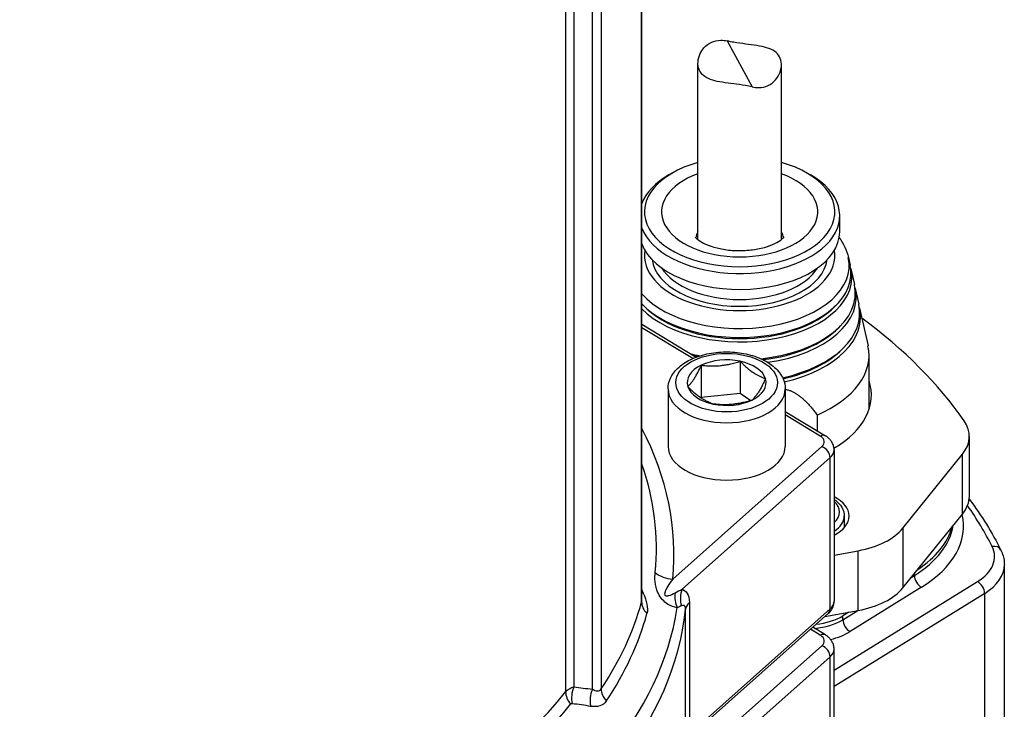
# Model space of a CAD drawing. Header units: millimetres. Extents: x -3789 to 8091, y -6405 to 1995.
# Tile 13 of 48: x -1093 to -992, y -4584 to -4513. Entities that reach past the tile are written whole.
import ezdxf

# ---------------------------------------------------------------- set-up
doc = ezdxf.new("R2010")
doc.units = ezdxf.units.MM
doc.header["$LTSCALE"] = 20
doc.layers.add('01-LINIE-025', color=1, linetype='CONTINUOUS')
doc.layers.add('02-LINIE-035', color=2, linetype='CONTINUOUS')

# ---------------------------------------------------------------- blocks, each defined once
blk = doc.blocks.new('A$Ccf1ddd91')
at = {"layer": '02-LINIE-035'}
for p, q in [((1902.53, 479.49), (1902.53, 715.37)), ((1902.59, 480.02), (1902.59, 715.82)), ((1892.47, 461.58), (1892.47, 696.23)), ((1894.26, 697.55), (1894.26, 461.67)), ((1888.65, 692.72), (1888.65, 462.09)), ((1886.98, 461.05), (1886.98, 691.57)), ((1920.07, 594.49), (1925.18, 585.06)), ((1914.07, 553.77), (1914.07, 589.92)), ((1931.17, 553.77), (1931.17, 589.63)), ((1908.83, 567.42), (1908.13, 567.02)), ((1936.41, 567.42), (1937.12, 567.02)), ((1943.12, 555.38), (1943.12, 558.65)), ((1944.89, 550.12), (1945.23, 548.55)), ((1945.41, 547.76), (1946.13, 544.53)), ((1946.3, 543.74), (1947.02, 540.52)), ((1903.12, 540.05), (1902.77, 540.41)), ((1942.13, 540.05), (1942.48, 540.41)), ((1947.19, 539.73), (1948.91, 532.02)), ((1902.59, 536.42), (1913.7, 529.66)), ((1913, 529.38), (1902.59, 535.71)), ((1942.91, 535.71), (1943.26, 536.07)), ((1943.69, 531.37), (1944.04, 531.73)), ((1922.72, 528.83), (1922.72, 522.3)), ((1949.12, 518.92), (1949.12, 530.07)), ((1914.76, 528.02), (1914.76, 521.49)), ((1907.95, 523.14), (1907.95, 511.38)), ((1931.95, 523.14), (1931.95, 511.38)), ((1914.66, 521.33), (1914.76, 521.49)), ((1914.76, 521.49), (1922.72, 522.3)), ((1922.72, 522.3), (1924.9, 520.79)), ((1931.95, 518.56), (1940.18, 513.55)), ((1939.14, 513.47), (1931.95, 517.85)), ((1938.47, 517.81), (1938.47, 514.59)), ((1969.67, 501.17), (1969.67, 513.42)), ((1908.92, 484.17), (1939.48, 511.34)), ((1941.97, 510.65), (1941.97, 479.62)), ((1941.16, 509.08), (1910.83, 482.11)), ((1941.16, 478.05), (1941.16, 509.08)), ((1956.03, 494.6), (1968.27, 509.76)), ((1968.27, 497.51), (1968.27, 509.76)), ((1944.05, 497.11), (1944.05, 494.73)), ((1956.03, 482.35), (1968.27, 497.51)), ((1956.03, 494.6), (1956.03, 482.35)), ((1941.97, 489.1), (1946.91, 489.99)), ((1946.91, 477.75), (1946.91, 489.99)), ((1976.84, 385.76), (1976.84, 487.15)), ((1957.77, 484.51), (1958.42, 484.91)), ((1958.42, 484.91), (1958.42, 485.31)), ((1941.97, 465.47), (1971.34, 483.66)), ((1959.88, 482.49), (1945.23, 473.42)), ((1972.81, 481.24), (1941.97, 462.15)), ((1972.81, 378.97), (1972.81, 481.24)), ((1912.33, 479.36), (1912.33, 452.42)), ((1912.33, 452.42), (1941.16, 478.05)), ((1911.54, 451.03), (1911.54, 477.96)), ((1912.33, 451.86), (1940.81, 477.18)), ((1940.05, 476.51), (1946.91, 477.75)), ((1943.77, 475.84), (1946.82, 477.73)), ((1944.96, 477.39), (1943.77, 476.66)), ((1943.77, 475.84), (1943.77, 476.66)), ((1940.18, 472.72), (1937.58, 474.31)), ((1939.14, 472.65), (1937.11, 473.89)), ((1913.83, 447.7), (1939.48, 470.51)), ((1941.16, 468.25), (1912.33, 442.62)), ((1941.16, 434.77), (1941.16, 468.25)), ((1941.97, 436.35), (1941.97, 469.82))]:
    blk.add_line(p, q, dxfattribs=at)
for centre, major_axis, ratio, start_param, end_param in [((1922.62, 559.46), (-19.5, 0), 0.57735, 5.166275, 10.541688), ((1922.62, 558.65), (-20.5, 0), 0.57735, 5.497787, 6.069091), ((1922.62, 558.65), (20.5, 0), 0.57735, 3.355687, 7.068583), ((1922.62, 559.46), (-16, 0), 0.57735, 5.276157, 10.431806), ((1922.62, 555.38), (-20.5, 0), 0.57735, 0.214094, 3.141593), ((1922.62, 553.75), (-9, 0), 0.57735, 5.965625, 6.206117), ((1922.62, 553.75), (9, 0), 0.57735, 0.077068, 0.31756), ((1922.62, 550.48), (-19.49, 0), 0.57735, 6.187267, 9.520696), ((1922.62, 548.47), (22.44, 0), 0.57735, 3.609492, 6.410811), ((1922.62, 550.48), (18, 0), 0.57735, 3.221062, 6.203716), ((1922.62, 546.87), (22.8, 0), 0.57735, 3.639111, 6.410811), ((1922.62, 546.07), (22.97, 0), 0.57735, 3.65313, 6.440921), ((1922.62, 551.3), (-17, 0), 0.57735, 0.344744, 2.796849), ((1922.62, 542.79), (23.7, 0), 0.57735, 4.89725, 6.410811), ((1922.62, 541.99), (23.87, 0), 0.57735, 4.955637, 6.439783), ((1922.62, 546.4), (22.39, 0), 0.57735, 3.655265, 5.769513), ((1922.62, 538.71), (24.6, 0), 0.57735, 5.077756, 6.410811), ((1922.62, 537.91), (24.77, 0), 0.57735, 5.089131, 6.438728), ((1829.38, 484.4), (150, 0), 0.57735, 0.381475, 0.662396), ((1922.62, 542.32), (23.29, 0), 0.57735, 4.918269, 5.769513), ((1922.62, 538.23), (24.19, 0), 0.57735, 5.088287, 5.769513), ((1922.62, 530.07), (26.5, 0), 0.57735, 5.353548, 6.410811), ((1922.62, 542.79), (-23.7, 0), 0.57735, 1.124975, 1.22097), ((1922.62, 542.32), (23.29, 0), 0.57735, 4.28856, 4.337377), ((1919.95, 524.44), (-8.08, 0), 0.57735, 4.363317, 5.410514), ((1919.95, 524.44), (8.08, 0), 0.57735, 0.174526, 1.221724), ((1919.95, 524.44), (-8.08, 0), 0.57735, 5.410514, 6.457712), ((1919.95, 524.44), (8.08, 0), 0.57735, 5.410514, 6.457712), ((1922.62, 521.9), (27, 0), 0.57735, 5.509833, 6.475934), ((1919.95, 523.14), (12, 0), 0.57735, 3.141593, 6.283185), ((1919.95, 524.44), (-8.08, 0), 0.57735, 0.174526, 1.221724), ((1919.95, 524.44), (8.08, 0), 0.57735, 4.363317, 5.410514), ((1954.67, 513.42), (15, 0), 0.57735, 5.846853, 6.664661), ((1754.33, 489.24), (154.84, 0), 0.57735, 6.226389, 6.575815), ((1939.14, 511.84), (1.04, 1.71), 0.592266, 0, 0.798835), ((1936.97, 512.28), (3, 0), 0.57735, 5.707227, 7.042404), ((1919.95, 511.38), (12, 0), 0.57735, 3.141593, 6.283185), ((1939.48, 509.7), (-1.33, 1.49), 0.684772, 3.797919, 5.368716), ((1936.97, 510.65), (5, 0), 0.57735, 5.707227, 6.283185), ((1754.33, 490.5), (151.23, 0), 0.57735, 6.226389, 6.481784), ((1936.05, 497.11), (9, 0), 0.57735, 5.429067, 7.137304), ((1954.67, 501.17), (15, 0), 0.57735, 5.846853, 6.283185), ((1936.05, 497.92), (7, 0), 0.57735, 5.71814, 6.84823), ((1832.11, 467.2), (148, 0), 0.57735, 0.280554, 0.384598), ((1936.05, 497.11), (8, 0), 0.57735, 5.543965, 6.283185), ((1936.48, 495.09), (32, 0), 0.57735, 5.532694, 6.410956), ((1942.43, 498.26), (15, 0), 0.57735, 5.015477, 5.846853), ((1936.48, 496.72), (30, 0), 0.57735, 5.532694, 6.191332), ((1936.48, 497.54), (30, 0), 0.57735, 5.567282, 6.126424), ((1961.84, 488.78), (13, 0), 0.57735, 5.532694, 6.563739), ((1974.33, 489.23), (1.79, 0.89), 0.784573, 0, 1.197571), ((1961.84, 487.15), (15, 0), 0.57735, 5.532694, 6.283185), ((1908.92, 488.25), (4.98, -0.49), 0.81518, 3.985825, 4.792497), ((1959.88, 484.12), (1.05, -1.7), 0.597148, 3.908918, 5.479714), ((1915.02, 480.54), (-1.66, -4.72), 0.895647, 4.694626, 5.402697), ((1942.43, 486.01), (-15, 0), 0.57735, 1.873885, 2.70526), ((1971.34, 482.03), (1.05, -1.7), 0.597148, 0.767325, 2.338121), ((1905.75, 483.36), (-3.67, -1.59), 0.368187, 0.397617, 0.531633), ((1913.42, 480.95), (0.8, 4.93), 0.810222, 1.621923, 2.260859), ((1754.33, 486.35), (156.11, 0), 0.57735, 4.801651, 6.193923), ((1754.33, 492.86), (150, 0), 0.57735, 5.914686, 6.128086), ((1906.48, 479.13), (-3.86, 1.05), 0.806695, 0.215086, 0.979211), ((1916.53, 477.79), (-5, 0), 0.57735, 5.707227, 6.222018), ((1939.48, 478.68), (1.33, -1.49), 0.684772, 0, 0.656327), ((1936.97, 479.62), (5, 0), 0.57735, 5.707227, 6.283185), ((1754.33, 483.52), (157.5, 0), 0.57735, 4.773556, 6.222018), ((1754.33, 490.6), (151.11, 0), 0.57735, 5.914686, 6.128086), ((1936.45, 480.59), (-10, 0), 0.57735, 1.752681, 2.391101), ((1936.45, 479.78), (10, 0), 0.57735, 4.864646, 5.532694), ((1945.23, 475.05), (1.05, -1.7), 0.597148, 3.908918, 5.479714), ((1939.14, 471.02), (1.04, 1.71), 0.592266, 0, 0.798835), ((1936.97, 471.46), (3, 0), 0.57735, 5.707227, 7.042404), ((1936.45, 478.14), (-12, 0), 0.57735, 1.982546, 2.391101), ((1939.48, 468.88), (1.33, -1.49), 0.684772, 0.656327, 2.227123), ((1936.97, 469.82), (5, 0), 0.57735, 5.707227, 6.283185), ((1890.94, 460.2), (0.49, 3.97), 0.684056, 1.160315, 2.059658), ((1754.33, 448.58), (136, 0), 0.57735, 0.171559, 0.171564), ((1754.33, 496.27), (146, 0), 0.57735, 4.096262, 5.852115), ((1890.61, 460.09), (-3.13, 2.49), 0.741803, 0.533716, 1.297841), ((1754.33, 474.55), (135, 0), 0.57735, 6.114794, 6.114821), ((1754.33, 446.65), (136.28, 0), 0.57735, 0.1945, 0.194514), ((1894.76, 459.68), (0.58, 3.96), 0.689227, 1.176091, 2.087959), ((1897.99, 460.84), (-3.32, 2.22), 0.761684, 0.471157, 1.235282), ((1754.33, 494.01), (-147.11, 0), 0.57735, 1.366001, 2.710522)]:
    blk.add_ellipse(centre, major_axis=major_axis, ratio=ratio, start_param=start_param, end_param=end_param, dxfattribs=at)
blk.add_ellipse((1919.95, 524.44), major_axis=(10.4, 0), ratio=0.57735, dxfattribs=at)
for points, knots in [([(1925.18, 585.06), (1924.74, 585.17), (1924.28, 585.26), (1923, 585.48), (1922.17, 585.59), (1920.65, 585.79), (1919.85, 585.89), (1918.36, 586.13), (1917.67, 586.27), (1916.52, 586.62), (1915.96, 586.86), (1915.05, 587.49), (1914.69, 587.88), (1914.23, 588.73), (1914.09, 589.25), (1914.06, 590.37), (1914.17, 590.96), (1914.56, 592.02), (1914.87, 592.57), (1915.71, 593.53), (1916.24, 593.93), (1917.37, 594.46), (1918.05, 594.63), (1919.19, 594.64), (1919.64, 594.59), (1920.07, 594.49)], [5.831266, 5.831266, 5.831266, 5.831266, 5.975417, 5.975417, 6.208434, 6.208434, 6.437234, 6.437234, 6.666034, 6.666034, 6.897254, 6.897254, 7.128474, 7.128474, 7.359694, 7.359694, 7.590913, 7.590913, 7.819713, 7.819713, 8.048513, 8.048513, 8.281531, 8.281531, 8.425681, 8.425681, 8.425681, 8.425681]), ([(1925.18, 585.06), (1925.61, 584.96), (1926.05, 584.91), (1927.2, 584.92), (1927.88, 585.09), (1929.01, 585.62), (1929.53, 586.02), (1930.37, 586.98), (1930.69, 587.53), (1931.08, 588.59), (1931.19, 589.18), (1931.16, 590.3), (1931.01, 590.82), (1930.55, 591.67), (1930.2, 592.06), (1929.29, 592.69), (1928.73, 592.93), (1927.57, 593.28), (1926.88, 593.42), (1925.4, 593.66), (1924.6, 593.76), (1923.08, 593.96), (1922.24, 594.07), (1920.97, 594.29), (1920.5, 594.38), (1920.07, 594.49)], [1.409341, 1.409341, 1.409341, 1.409341, 1.553492, 1.553492, 1.786509, 1.786509, 2.015309, 2.015309, 2.244109, 2.244109, 2.475329, 2.475329, 2.706549, 2.706549, 2.937769, 2.937769, 3.168988, 3.168988, 3.397789, 3.397789, 3.626589, 3.626589, 3.859606, 3.859606, 4.003757, 4.003757, 4.003757, 4.003757]), ([(1913.51, 554.33), (1913.51, 554.33), (1913.6, 554.17), (1914.09, 553.75), (1914.42, 553.5), (1915.31, 552.99), (1915.88, 552.73), (1917.25, 552.24), (1918.06, 552.01), (1919.85, 551.67), (1920.84, 551.56), (1922.87, 551.49), (1923.91, 551.53), (1925.9, 551.75), (1926.85, 551.93), (1928.51, 552.4), (1929.24, 552.67), (1930.39, 553.23), (1930.83, 553.5), (1931.43, 553.96), (1931.6, 554.15), (1931.72, 554.3), (1931.74, 554.33), (1931.74, 554.33)], [1.106115, 1.106115, 1.106115, 1.106115, 1.364767, 1.364767, 1.578477, 1.578477, 1.800413, 1.800413, 2.038673, 2.038673, 2.29073, 2.29073, 2.549415, 2.549415, 2.805826, 2.805826, 3.051034, 3.051034, 3.27901, 3.27901, 3.493324, 3.493324, 3.606274, 3.606274, 3.606274, 3.606274]), ([(1907.95, 523.14), (1907.95, 523.89), (1908.12, 524.64), (1908.78, 526.08), (1909.29, 526.77), (1910.64, 528.07), (1911.52, 528.66), (1913.54, 529.66), (1914.7, 530.05), (1917.14, 530.58), (1918.42, 530.72), (1920.98, 530.76), (1922.26, 530.65), (1924.71, 530.19), (1925.88, 529.83), (1928.01, 528.88), (1928.97, 528.29), (1930.53, 526.89), (1931.14, 526.1), (1931.8, 524.55), (1931.95, 523.84), (1931.95, 523.14)], [5.497787, 5.497787, 5.497787, 5.497787, 5.754871, 5.754871, 6.036622, 6.036622, 6.363584, 6.363584, 6.706472, 6.706472, 7.046649, 7.046649, 7.384782, 7.384782, 7.724501, 7.724501, 8.067403, 8.067403, 8.397896, 8.397896, 8.63938, 8.63938, 8.63938, 8.63938]), ([(1941.97, 510.65), (1941.97, 510.91), (1941.93, 511.17), (1941.8, 511.67), (1941.7, 511.91), (1941.47, 512.33), (1941.33, 512.53), (1941.04, 512.88), (1940.88, 513.03), (1940.54, 513.31), (1940.36, 513.44), (1940.18, 513.55)], [3.9269908, 3.9269908, 3.9269908, 3.9269908, 4.0788345, 4.0788345, 4.2306781, 4.2306781, 4.3825218, 4.3825218, 4.5343654, 4.5343654, 4.686209, 4.686209, 4.686209, 4.686209]), ([(1941.97, 500.54), (1942.19, 500.39), (1942.41, 500.22), (1943.11, 499.59), (1943.52, 499.06), (1943.95, 498.04), (1944.05, 497.57), (1944.05, 497.11)], [7.9379957, 7.9379957, 7.9379957, 7.9379957, 8.066645, 8.066645, 8.3968878, 8.3968878, 8.6393798, 8.6393798, 8.6393798, 8.6393798]), ([(1976.12, 490.12), (1976.21, 489.93), (1976.29, 489.75), (1976.45, 489.36), (1976.51, 489.17), (1976.63, 488.77), (1976.68, 488.57), (1976.76, 488.17), (1976.79, 487.97), (1976.83, 487.56), (1976.84, 487.35), (1976.84, 487.15)], [2.0756407, 2.0756407, 2.0756407, 2.0756407, 2.1317514, 2.1317514, 2.1878622, 2.1878622, 2.243973, 2.243973, 2.3000837, 2.3000837, 2.3561945, 2.3561945, 2.3561945, 2.3561945]), ([(1909.82, 478.31), (1909.22, 478.42), (1908.57, 478.61), (1907.86, 479.05), (1907.86, 479.05), (1907.85, 479.05), (1907.85, 479.06), (1907.5, 479.28), (1907.13, 479.57), (1906.8, 479.95), (1906.79, 479.95), (1906.78, 479.96), (1906.77, 479.97), (1906.44, 480.34), (1906.16, 480.78), (1905.96, 481.21), (1905.95, 481.23), (1905.95, 481.24), (1905.94, 481.25), (1905.53, 482.12), (1905.39, 482.91), (1905.32, 483.61), (1905.32, 483.61), (1905.32, 483.62), (1905.31, 483.63), (1905.24, 484.33), (1905.26, 484.96), (1905.32, 485.55)], [0, 0, 0, 0, 0.25, 0.25, 0.25, 0.251631, 0.251631, 0.251631, 0.375, 0.375, 0.375, 0.378188, 0.378188, 0.378188, 0.5, 0.5, 0.5, 0.503992, 0.503992, 0.503992, 0.75, 0.75, 0.75, 0.752462, 0.752462, 0.752462, 1, 1, 1, 1]), ([(1908.92, 484.17), (1908.56, 483.7), (1908.22, 483.23), (1907.9, 482.71), (1907.74, 482.46), (1907.59, 482.2), (1907.47, 481.92), (1907.45, 481.86), (1907.42, 481.8), (1907.39, 481.73), (1907.35, 481.61), (1907.31, 481.49), (1907.28, 481.36), (1907.28, 481.34), (1907.27, 481.32), (1907.27, 481.29), (1907.25, 481.18), (1907.23, 481.04), (1907.31, 480.91), (1907.34, 480.87), (1907.36, 480.84), (1907.39, 480.82), (1907.49, 480.75), (1907.61, 480.74), (1907.71, 480.74), (1907.79, 480.74), (1907.86, 480.75), (1907.93, 480.76), (1907.98, 480.77), (1908.03, 480.79), (1908.08, 480.8), (1908.55, 480.92), (1908.97, 481.13), (1909.38, 481.35)], [0, 0, 0, 0, 0.316536, 0.316536, 0.316536, 0.46579, 0.46579, 0.46579, 0.5, 0.5, 0.5, 0.5625, 0.5625, 0.5625, 0.572307, 0.572307, 0.572307, 0.625, 0.625, 0.625, 0.639016, 0.639016, 0.639016, 0.6875, 0.6875, 0.6875, 0.722706, 0.722706, 0.722706, 0.75, 0.75, 0.75, 1, 1, 1, 1]), ([(1910.83, 482.11), (1911.24, 481.96), (1911.61, 481.69), (1911.89, 481.25), (1912.16, 480.81), (1912.33, 480.17), (1912.33, 479.36)], [0, 0, 0, 0, 0.5, 0.5, 0.5, 1, 1, 1, 1]), ([(1911.54, 477.96), (1911.54, 478.11), (1911.52, 478.25), (1911.5, 478.35), (1911.5, 478.37), (1911.49, 478.38), (1911.49, 478.4), (1911.44, 478.57), (1911.37, 478.66), (1911.29, 478.72), (1911.26, 478.74), (1911.22, 478.76), (1911.19, 478.77), (1911.04, 478.81), (1910.87, 478.76), (1910.71, 478.68)], [0, 0, 0, 0, 0.151474, 0.151474, 0.151474, 0.174753, 0.174753, 0.174753, 0.440405, 0.440405, 0.440405, 0.553248, 0.553248, 0.553248, 1, 1, 1, 1]), ([(1940.81, 477.18), (1940.94, 477.29), (1941.06, 477.42), (1941.28, 477.68), (1941.39, 477.82), (1941.58, 478.13), (1941.67, 478.3), (1941.81, 478.65), (1941.87, 478.84), (1941.95, 479.22), (1941.97, 479.42), (1941.97, 479.62)], [3.3510322, 3.3510322, 3.3510322, 3.3510322, 3.4662239, 3.4662239, 3.5814156, 3.5814156, 3.6966074, 3.6966074, 3.8117991, 3.8117991, 3.9269908, 3.9269908, 3.9269908, 3.9269908]), ([(1941.97, 469.82), (1941.97, 470.09), (1941.93, 470.35), (1941.8, 470.85), (1941.7, 471.08), (1941.47, 471.51), (1941.33, 471.7), (1941.04, 472.05), (1940.88, 472.21), (1940.54, 472.49), (1940.36, 472.61), (1940.18, 472.72)], [3.9269908, 3.9269908, 3.9269908, 3.9269908, 4.0788345, 4.0788345, 4.2306781, 4.2306781, 4.3825218, 4.3825218, 4.5343654, 4.5343654, 4.686209, 4.686209, 4.686209, 4.686209]), ([(1886.98, 461.05), (1887.17, 461.3), (1887.43, 461.52), (1887.74, 461.7), (1888.01, 461.86), (1888.32, 461.99), (1888.65, 462.09)], [0, 0, 0, 0, 0.534735, 0.534735, 0.534735, 1, 1, 1, 1]), ([(1892.47, 461.58), (1892.8, 461.38), (1893.12, 461.25), (1893.44, 461.24), (1893.76, 461.23), (1894.06, 461.36), (1894.26, 461.67)], [0, 0, 0, 0, 0.5, 0.5, 0.5, 1, 1, 1, 1]), ([(1888.32, 458.63), (1888.25, 458.64), (1888.19, 458.64), (1888.14, 458.62), (1888.09, 458.61), (1888.04, 458.58), (1888.01, 458.55), (1888, 458.54), (1887.99, 458.53), (1887.99, 458.52)], [0, 0, 0, 0, 0.483109, 0.483109, 0.483109, 0.913251, 0.913251, 0.913251, 1, 1, 1, 1])]:
    blk.add_open_spline(points, degree=3, knots=knots, dxfattribs=at)
for points in [[(1943.01, 554.16), (1943.91, 552.94), (1944.56, 551.57), (1944.89, 550.12)], [(1969.64, 500.58), (1972.17, 497.18), (1974.34, 493.69), (1976.12, 490.12)], [(1909.38, 481.35), (1909.88, 481.62), (1910.37, 481.86), (1910.83, 482.11)], [(1902.59, 481.96), (1902.69, 481.74), (1902.79, 481.52), (1902.88, 481.3)], [(1902.88, 481.3), (1903.58, 479.73), (1903.92, 478.19), (1903.63, 477.13)], [(1902.53, 479.49), (1902.57, 479.63), (1902.59, 479.81), (1902.59, 480.01)], [(1902.59, 480.01), (1902.59, 480.01), (1902.59, 480.02), (1902.59, 480.02)], [(1910.71, 478.68), (1910.46, 478.57), (1910.16, 478.45), (1909.82, 478.31)], [(1888.65, 462.09), (1889.93, 461.93), (1891.2, 461.76), (1892.47, 461.58)], [(1892.1, 458.08), (1890.85, 458.28), (1889.58, 458.46), (1888.32, 458.63)], [(1895.3, 459.18), (1894.63, 458.18), (1893.43, 457.87), (1892.1, 458.08)]]:
    blk.add_open_spline(points, degree=3, dxfattribs=at)
for points, weights in [([(1914.76, 528.02), (1918.74, 527.54), (1922.72, 528.83)], [1.12371791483, 1.29755768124, 1.12371791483]), ([(1922.72, 528.83), (1925.31, 526.16), (1927.91, 525.26)], [1.12371791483, 1.29755768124, 1.12371791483]), ([(1911.99, 523.63), (1913.37, 524.94), (1914.76, 528.02)], [1.12371791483, 1.29755768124, 1.12371791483]), ([(1927.91, 525.26), (1926.53, 522.18), (1925.15, 520.87)], [1.12371791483, 1.29755768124, 1.12371791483]), ([(1917.19, 520.06), (1914.59, 520.96), (1911.99, 523.63)], [1.12371791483, 1.29755768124, 1.12371791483]), ([(1931.95, 523.09), (1935.12, 522.49), (1938.47, 517.81)], [1.12188569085, 1.11610981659, 1.09087378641]), ([(1925.15, 520.87), (1921.17, 519.58), (1917.19, 520.06)], [1.12371791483, 1.29755768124, 1.12371791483])]:
    blk.add_rational_spline(points, weights, degree=2, dxfattribs=at)

msp = doc.modelspace()

# ---------------------------------------------------------------- block references
at = {"layer": '01-LINIE-025', "xscale": 0.5, "yscale": 0.5, "zscale": 0.5}
msp.add_blockref('A$Ccf1ddd91', (-1980.29, -4812.84), dxfattribs=at)

doc.saveas('drawing.dxf')
